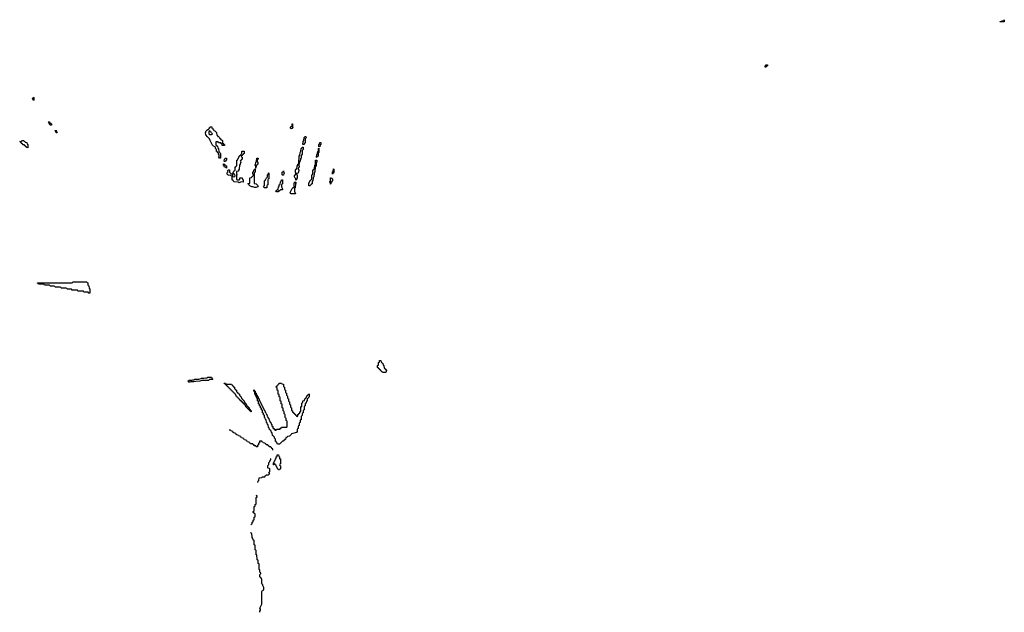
# Model space of a CAD drawing. Header units: inches. Extents: x 2710028 to 2964570, y 496606 to 722708.
# Tile 54 of 228: x 2793106 to 2813134, y 601686 to 613752. Entities that reach past the tile are written whole.
import ezdxf

# ---------------------------------------------------------------- set-up
doc = ezdxf.new("R2010")
doc.units = ezdxf.units.IN
doc.header["$MEASUREMENT"] = 0
for name, color, linetype in [('C7690', 7, 'Continuous'), ('C7691', 7, 'Continuous'), ('C8600', 7, 'Continuous'), ('C8601', 7, 'Continuous'), ('C8611', 7, 'Continuous')]:
    doc.layers.add(name, color=color, linetype=linetype)

msp = doc.modelspace()

# ---------------------------------------------------------------- linework, layer by layer
at = {"layer": 'C7690', "color": 6}
for points in [[(2794510, 608186), (2794502, 608202), (2794490, 608206), (2794410, 608206), (2794402, 608222), (2794390, 608226), (2794290, 608226), (2794282, 608242), (2794270, 608246), (2794170, 608246), (2794162, 608262), (2794150, 608266), (2794070, 608266), (2794062, 608282), (2794050, 608286), (2793950, 608286), (2793942, 608302), (2793930, 608306), (2793830, 608306), (2793822, 608322), (2793810, 608326), (2793730, 608326), (2793722, 608342), (2793710, 608346), (2793610, 608346), (2793602, 608362), (2793590, 608366), (2793490, 608366), (2793482, 608382), (2793466, 608390), (2793470, 608394), (2794170, 608394), (2794182, 608398), (2794190, 608414), (2794470, 608414), (2794478, 608398), (2794490, 608394), (2794493, 608353), (2794498, 608338), (2794512, 608332), (2794518, 608278), (2794532, 608270), (2794534, 608190), (2794530, 608186)], [(2796570, 606369), (2796546, 606370), (2796530, 606386), (2796529, 606390), (2796550, 606411), (2796610, 606412), (2796630, 606422), (2796650, 606422), (2796670, 606431), (2796748, 606432), (2796796, 606444), (2796806, 606450), (2796849, 606451), (2796890, 606462), (2796910, 606454), (2796922, 606458), (2796930, 606471), (2797010, 606472), (2797018, 606438), (2797034, 606430), (2797030, 606426), (2796970, 606426), (2796958, 606422), (2796950, 606408), (2796810, 606406), (2796770, 606389), (2796690, 606388), (2796650, 606378), (2796590, 606378)], [(2797310, 606334), (2797390, 606334), (2797414, 606330), (2797418, 606318), (2797434, 606310), (2797438, 606298), (2797450, 606294), (2797458, 606278), (2797474, 606270), (2797478, 606238), (2797490, 606234), (2797498, 606218), (2797514, 606210), (2797518, 606178), (2797530, 606174), (2797538, 606158), (2797554, 606150), (2797558, 606138), (2797574, 606130), (2797578, 606098), (2797590, 606094), (2797598, 606078), (2797614, 606070), (2797618, 606038), (2797630, 606034), (2797638, 606018), (2797654, 606010), (2797658, 605998), (2797674, 605990), (2797678, 605958), (2797690, 605954), (2797698, 605938), (2797714, 605930), (2797718, 605898), (2797730, 605894), (2797738, 605878), (2797750, 605874), (2797758, 605858), (2797774, 605850), (2797778, 605818), (2797790, 605814), (2797798, 605798), (2797814, 605790), (2797814, 605770), (2797810, 605766), (2797802, 605782), (2797787, 605787), (2797782, 605802), (2797767, 605807), (2797762, 605822), (2797747, 605827), (2797742, 605842), (2797727, 605847), (2797722, 605862), (2797707, 605867), (2797702, 605902), (2797687, 605907), (2797682, 605922), (2797667, 605927), (2797662, 605942), (2797647, 605947), (2797642, 605962), (2797627, 605967), (2797622, 605982), (2797607, 605987), (2797602, 606002), (2797587, 606007), (2797582, 606022), (2797567, 606027), (2797562, 606042), (2797547, 606047), (2797542, 606062), (2797527, 606067), (2797522, 606082), (2797507, 606087), (2797502, 606122), (2797487, 606127), (2797482, 606142), (2797467, 606147), (2797462, 606162), (2797447, 606167), (2797442, 606182), (2797427, 606187), (2797422, 606202), (2797407, 606207), (2797402, 606222), (2797387, 606227), (2797382, 606242), (2797367, 606247), (2797362, 606262), (2797347, 606267), (2797342, 606282), (2797327, 606287), (2797322, 606302), (2797307, 606307), (2797302, 606322), (2797287, 606327), (2797282, 606342), (2797267, 606347), (2797268, 606352), (2797292, 606352), (2797298, 606338)], [(2798750, 605674), (2798762, 605678), (2798767, 605713), (2798782, 605718), (2798787, 605733), (2798802, 605738), (2798806, 605770), (2798822, 605778), (2798826, 605790), (2798827, 605867), (2798830, 605874), (2798842, 605878), (2798846, 605890), (2798847, 605947), (2798850, 605954), (2798862, 605958), (2798866, 605990), (2798870, 605994), (2798902, 605998), (2798907, 606033), (2798922, 606038), (2798927, 606053), (2798942, 606058), (2798947, 606093), (2798962, 606098), (2798967, 606113), (2798982, 606118), (2798990, 606134), (2798994, 606130), (2798994, 606070), (2798978, 606062), (2798973, 606047), (2798958, 606042), (2798954, 606030), (2798954, 605990), (2798938, 605982), (2798933, 605947), (2798918, 605942), (2798914, 605930), (2798914, 605890), (2798898, 605882), (2798894, 605870), (2798894, 605810), (2798878, 605802), (2798874, 605790), (2798874, 605750), (2798858, 605742), (2798854, 605730), (2798854, 605690), (2798838, 605682), (2798834, 605670), (2798832, 605608), (2798818, 605602), (2798813, 605587), (2798812, 605550), (2798798, 605542), (2798793, 605527), (2798792, 605490), (2798778, 605482), (2798773, 605467), (2798772, 605430), (2798758, 605422), (2798753, 605407), (2798750, 605366), (2798734, 605350), (2798638, 605322), (2798630, 605306), (2798618, 605302), (2798614, 605290), (2798598, 605282), (2798594, 605270), (2798554, 605266), (2798550, 605249), (2798532, 605248), (2798518, 605242), (2798510, 605208), (2798494, 605206), (2798492, 605190), (2798474, 605186), (2798472, 605170), (2798452, 605168), (2798390, 605109), (2798347, 605107), (2798346, 605130), (2798327, 605147), (2798322, 605162), (2798307, 605167), (2798306, 605210), (2798286, 605230), (2798286, 605250), (2798266, 605270), (2798262, 605282), (2798248, 605288), (2798242, 605342), (2798226, 605350), (2798222, 605382), (2798210, 605386), (2798202, 605402), (2798190, 605406), (2798182, 605442), (2798168, 605448), (2798162, 605502), (2798146, 605510), (2798142, 605542), (2798128, 605548), (2798122, 605602), (2798106, 605610), (2798102, 605642), (2798086, 605650), (2798086, 605690), (2798082, 605702), (2798066, 605710), (2798062, 605742), (2798046, 605750), (2798046, 605790), (2798042, 605802), (2798026, 605810), (2798022, 605842), (2798006, 605850), (2798002, 605882), (2797986, 605890), (2797982, 605922), (2797966, 605930), (2797966, 605970), (2797962, 605982), (2797946, 605990), (2797946, 606030), (2797942, 606042), (2797927, 606047), (2797922, 606082), (2797906, 606090), (2797902, 606122), (2797886, 606130), (2797886, 606170), (2797882, 606182), (2797866, 606190), (2797866, 606210), (2797873, 606213), (2797878, 606198), (2797894, 606190), (2797898, 606158), (2797914, 606150), (2797918, 606118), (2797934, 606110), (2797938, 606078), (2797954, 606070), (2797958, 606038), (2797974, 606030), (2797978, 605998), (2797994, 605990), (2797998, 605958), (2798014, 605950), (2798018, 605918), (2798034, 605910), (2798038, 605878), (2798054, 605870), (2798058, 605838), (2798072, 605832), (2798078, 605798), (2798090, 605794), (2798098, 605758), (2798112, 605750), (2798118, 605718), (2798131, 605711), (2798138, 605678), (2798150, 605674), (2798158, 605638), (2798172, 605630), (2798178, 605598), (2798190, 605594), (2798198, 605558), (2798212, 605552), (2798218, 605518), (2798234, 605510), (2798238, 605478), (2798254, 605470), (2798258, 605438), (2798273, 605433), (2798278, 605418), (2798293, 605413), (2798298, 605398), (2798310, 605394), (2798322, 605398), (2798330, 605414), (2798390, 605414), (2798402, 605418), (2798407, 605433), (2798422, 605438), (2798430, 605454), (2798530, 605454), (2798542, 605458), (2798546, 605470), (2798546, 605570), (2798542, 605582), (2798526, 605590), (2798526, 605630), (2798522, 605642), (2798506, 605650), (2798506, 605710), (2798502, 605722), (2798486, 605730), (2798486, 605770), (2798482, 605782), (2798466, 605790), (2798466, 605830), (2798462, 605842), (2798446, 605850), (2798446, 605910), (2798442, 605922), (2798426, 605930), (2798426, 605970), (2798422, 605982), (2798406, 605990), (2798406, 606050), (2798402, 606062), (2798386, 606070), (2798386, 606110), (2798382, 606122), (2798366, 606130), (2798366, 606190), (2798362, 606202), (2798346, 606210), (2798346, 606250), (2798342, 606262), (2798326, 606270), (2798327, 606293), (2798342, 606298), (2798347, 606313), (2798362, 606318), (2798367, 606333), (2798382, 606338), (2798386, 606350), (2798430, 606352), (2798438, 606338), (2798470, 606334), (2798474, 606330), (2798474, 606290), (2798478, 606278), (2798494, 606270), (2798494, 606230), (2798498, 606218), (2798514, 606210), (2798514, 606170), (2798518, 606158), (2798534, 606150), (2798534, 606110), (2798538, 606098), (2798554, 606090), (2798554, 606050), (2798558, 606038), (2798574, 606030), (2798574, 605990), (2798578, 605978), (2798594, 605970), (2798594, 605930), (2798598, 605918), (2798614, 605910), (2798614, 605870), (2798618, 605858), (2798634, 605850), (2798634, 605810), (2798638, 605798), (2798654, 605790), (2798658, 605758), (2798673, 605753), (2798678, 605738), (2798693, 605733), (2798698, 605718), (2798713, 605713), (2798718, 605698), (2798733, 605693), (2798738, 605678)], [(2798394, 604814), (2798406, 604814), (2798412, 604808), (2798411, 604710), (2798398, 604702), (2798394, 604690), (2798398, 604678), (2798411, 604670), (2798412, 604610), (2798398, 604602), (2798390, 604588), (2798370, 604586), (2798362, 604602), (2798347, 604607), (2798342, 604642), (2798327, 604647), (2798322, 604682), (2798307, 604687), (2798302, 604702), (2798290, 604706), (2798278, 604702), (2798273, 604687), (2798266, 604690), (2798266, 604730), (2798282, 604738), (2798286, 604770), (2798302, 604778), (2798306, 604810), (2798322, 604818), (2798326, 604850), (2798342, 604858), (2798346, 604890), (2798350, 604894), (2798372, 604890), (2798378, 604858), (2798391, 604850)]]:
    msp.add_lwpolyline(points, close=True, dxfattribs=at)
for points in [[(2798254, 604990), (2798253, 605013), (2798238, 605018), (2798233, 605033), (2798218, 605038), (2798213, 605053), (2798178, 605058), (2798173, 605073), (2798158, 605078), (2798153, 605093), (2798118, 605098), (2798113, 605113), (2798098, 605118), (2798093, 605133), (2798058, 605138), (2798053, 605153), (2798038, 605158), (2798030, 605174), (2797987, 605173), (2797982, 605138), (2797966, 605130), (2797962, 605098), (2797946, 605090), (2797942, 605058), (2797930, 605054), (2797918, 605058), (2797910, 605074), (2797878, 605078), (2797873, 605093), (2797858, 605098), (2797850, 605114), (2797810, 605114), (2797798, 605118), (2797793, 605133), (2797778, 605138), (2797773, 605153), (2797738, 605158), (2797733, 605173), (2797718, 605178), (2797710, 605194), (2797678, 605198), (2797673, 605213), (2797658, 605218), (2797653, 605233), (2797618, 605238), (2797613, 605253), (2797598, 605258), (2797593, 605273), (2797558, 605278), (2797550, 605294), (2797518, 605298), (2797513, 605313), (2797498, 605318), (2797490, 605334), (2797458, 605338), (2797453, 605353), (2797438, 605358), (2797430, 605374), (2797398, 605378), (2797393, 605393), (2797370, 605394)], [(2797950, 604326), (2797954, 604366), (2797966, 604366), (2797972, 604372), (2797978, 604422), (2798032, 604428), (2798038, 604442), (2798050, 604446), (2798090, 604446), (2798098, 604462), (2798114, 604470), (2798118, 604482), (2798133, 604487), (2798170, 604488), (2798178, 604502), (2798194, 604510), (2798178, 604518), (2798174, 604530), (2798178, 604542), (2798194, 604550), (2798194, 604610), (2798190, 604614), (2798158, 604618), (2798154, 604630), (2798154, 604670), (2798158, 604682), (2798174, 604690), (2798174, 604730), (2798178, 604742), (2798193, 604747), (2798198, 604782), (2798214, 604790), (2798214, 604810), (2798210, 604814)], [(2797810, 603468), (2797818, 603482), (2797833, 603487), (2797838, 603522), (2797854, 603530), (2797858, 603562), (2797874, 603570), (2797874, 603610), (2797878, 603622), (2797894, 603630), (2797894, 603690), (2797878, 603698), (2797873, 603713), (2797858, 603718), (2797854, 603730), (2797858, 603742), (2797874, 603750), (2797874, 603830), (2797878, 603842), (2797893, 603847), (2797898, 603882), (2797914, 603890), (2797914, 604010), (2797918, 604022), (2797934, 604030), (2797933, 604073), (2797927, 604073), (2797922, 604058), (2797910, 604054)], [(2797990, 601686), (2797991, 601709), (2798002, 601730), (2798002, 601750), (2797994, 601770), (2798031, 601851), (2798032, 602108), (2798038, 602122), (2798054, 602130), (2798058, 602142), (2798070, 602146), (2798071, 602190), (2798052, 602230), (2798050, 602254), (2798038, 602258), (2798034, 602270), (2798032, 602370), (2798018, 602378), (2798010, 602394), (2797998, 602398), (2797994, 602410), (2797994, 602450), (2797998, 602462), (2798014, 602470), (2798014, 602490), (2797998, 602498), (2797994, 602510), (2797994, 602550), (2797978, 602558), (2797974, 602570), (2797974, 602670), (2797958, 602678), (2797954, 602690), (2797954, 602750), (2797938, 602758), (2797934, 602770), (2797933, 602847), (2797930, 602854), (2797918, 602858), (2797914, 602870), (2797913, 602947), (2797910, 602954), (2797898, 602958), (2797894, 602970), (2797894, 603050), (2797878, 603058), (2797874, 603070), (2797873, 603147), (2797870, 603154), (2797858, 603158), (2797850, 603194), (2797838, 603198), (2797833, 603213), (2797831, 603290), (2797814, 603294), (2797810, 603314)]]:
    msp.add_lwpolyline(points, dxfattribs=at)
at = {"layer": 'C7691', "color": 6}
for points in [[(2793390, 612108), (2793382, 612122), (2793370, 612126), (2793368, 612150), (2793382, 612158), (2793390, 612172), (2793394, 612170), (2793394, 612110)], [(2793750, 611606), (2793727, 611607), (2793722, 611622), (2793710, 611626), (2793702, 611662), (2793690, 611666), (2793688, 611672), (2793710, 611671), (2793714, 611654), (2793734, 611650), (2793738, 611638), (2793750, 611634)], [(2793850, 611446), (2793842, 611482), (2793830, 611486), (2793830, 611494), (2793850, 611494), (2793854, 611490), (2793858, 611458), (2793870, 611454), (2793870, 611446)], [(2797254, 611214), (2797266, 611214), (2797272, 611208), (2797273, 611187), (2797233, 611187), (2797226, 611190), (2797222, 611222), (2797207, 611227), (2797202, 611242), (2797190, 611246), (2797150, 611246), (2797142, 611262), (2797130, 611266), (2797098, 611262), (2797094, 611250), (2797094, 611210), (2797098, 611198), (2797113, 611193), (2797118, 611178), (2797130, 611174), (2797138, 611138), (2797152, 611132), (2797158, 611058), (2797170, 611054), (2797178, 611038), (2797194, 611030), (2797190, 610929), (2797170, 610929), (2797158, 610950), (2797166, 610970), (2797162, 611002), (2797150, 611006), (2797148, 611028), (2797142, 611042), (2797130, 611046), (2797126, 611066), (2797109, 611070), (2797107, 611107), (2797090, 611126), (2797089, 611149), (2797080, 611160), (2797050, 611178), (2797030, 611198), (2796978, 611290), (2796965, 611325), (2796938, 611350), (2796929, 611369), (2796889, 611410), (2796884, 611450), (2796898, 611490), (2796910, 611502), (2796934, 611514), (2796946, 611514), (2796950, 611531), (2796967, 611533), (2796970, 611554), (2796982, 611558), (2796990, 611574), (2797011, 611570), (2797012, 611552), (2797018, 611538), (2797030, 611534), (2797050, 611512), (2797057, 611497), (2797072, 611490), (2797110, 611454), (2797118, 611398), (2797130, 611394), (2797134, 611374), (2797150, 611372), (2797172, 611350), (2797174, 611334), (2797192, 611330), (2797194, 611314), (2797214, 611310), (2797218, 611298), (2797230, 611294), (2797232, 611252), (2797238, 611238), (2797250, 611234)], [(2796970, 611486), (2796958, 611482), (2796954, 611470), (2796954, 611430), (2796970, 611414), (2797010, 611414), (2797022, 611418), (2797026, 611430), (2797007, 611447), (2797002, 611462), (2796987, 611467), (2796982, 611482)], [(2798630, 611529), (2798609, 611550), (2798630, 611574), (2798642, 611578), (2798646, 611590), (2798646, 611630), (2798650, 611634), (2798654, 611630), (2798654, 611570), (2798662, 611550), (2798650, 611538)], [(2793270, 611146), (2793247, 611147), (2793242, 611162), (2793227, 611167), (2793222, 611182), (2793207, 611187), (2793202, 611202), (2793170, 611206), (2793162, 611222), (2793146, 611230), (2793142, 611242), (2793127, 611247), (2793122, 611262), (2793106, 611270), (2793110, 611274), (2793142, 611278), (2793149, 611291), (2793190, 611292), (2793198, 611278), (2793213, 611273), (2793218, 611258), (2793253, 611253), (2793258, 611218), (2793274, 611210), (2793274, 611150)], [(2798890, 611208), (2798868, 611208), (2798869, 611270), (2798887, 611293), (2798890, 611354), (2798910, 611374), (2798928, 611372), (2798930, 611346), (2798913, 611327), (2798911, 611250), (2798893, 611227)], [(2797530, 610494), (2797570, 610494), (2797582, 610498), (2797587, 610533), (2797630, 610534), (2797634, 610530), (2797638, 610498), (2797654, 610490), (2797654, 610446), (2797610, 610449), (2797570, 610429), (2797547, 610447), (2797470, 610449), (2797448, 610470), (2797446, 610486), (2797426, 610490), (2797426, 610566), (2797406, 610570), (2797402, 610582), (2797390, 610586), (2797370, 610579), (2797338, 610590), (2797329, 610609), (2797329, 610631), (2797336, 610644), (2797346, 610650), (2797342, 610662), (2797330, 610666), (2797329, 610671), (2797342, 610678), (2797350, 610694), (2797373, 610693), (2797374, 610650), (2797410, 610614), (2797434, 610614), (2797434, 610570), (2797438, 610558), (2797450, 610554), (2797482, 610558), (2797486, 610570), (2797482, 610602), (2797467, 610607), (2797462, 610622), (2797446, 610626), (2797446, 610650), (2797462, 610658), (2797467, 610673), (2797482, 610678), (2797486, 610690), (2797487, 610753), (2797502, 610758), (2797506, 610770), (2797522, 610778), (2797526, 610790), (2797526, 610890), (2797542, 610898), (2797548, 610932), (2797562, 610938), (2797570, 610974), (2797582, 610978), (2797586, 610990), (2797602, 610998), (2797610, 611014), (2797622, 611018), (2797626, 611030), (2797626, 611070), (2797630, 611074), (2797670, 611074), (2797674, 611070), (2797673, 611027), (2797658, 611022), (2797653, 611007), (2797638, 611002), (2797633, 610987), (2797618, 610982), (2797614, 610970), (2797618, 610958), (2797634, 610950), (2797634, 610910), (2797618, 610902), (2797613, 610887), (2797598, 610882), (2797594, 610870), (2797598, 610858), (2797612, 610850), (2797598, 610842), (2797594, 610810), (2797574, 610790), (2797572, 610708), (2797554, 610690), (2797554, 610670), (2797550, 610666), (2797518, 610662), (2797514, 610650), (2797514, 610610), (2797518, 610598), (2797532, 610590), (2797518, 610582), (2797514, 610570), (2797514, 610510), (2797518, 610498)], [(2798730, 610486), (2798726, 610490), (2798726, 610510), (2798710, 610526), (2798698, 610550), (2798698, 610570), (2798710, 610594), (2798722, 610598), (2798726, 610610), (2798726, 610630), (2798718, 610650), (2798718, 610690), (2798726, 610710), (2798742, 610718), (2798748, 610770), (2798766, 610790), (2798766, 610810), (2798782, 610818), (2798786, 610830), (2798789, 610970), (2798807, 610993), (2798809, 611050), (2798827, 611073), (2798829, 611130), (2798842, 611138), (2798850, 611154), (2798870, 611154), (2798871, 611110), (2798854, 611090), (2798852, 611012), (2798834, 610990), (2798831, 610930), (2798818, 610922), (2798812, 610870), (2798798, 610862), (2798792, 610810), (2798778, 610802), (2798774, 610790), (2798790, 610774), (2798791, 610751), (2798773, 610727), (2798772, 610710), (2798782, 610690), (2798771, 610630), (2798738, 610622), (2798734, 610610), (2798738, 610598), (2798751, 610591), (2798751, 610530), (2798734, 610510), (2798734, 610490)], [(2799150, 610946), (2799146, 610950), (2799148, 611010), (2799162, 611018), (2799167, 611033), (2799168, 611070), (2799182, 611078), (2799186, 611090), (2799186, 611130), (2799190, 611134), (2799194, 611130), (2799192, 611050), (2799178, 611042), (2799174, 611030), (2799174, 610970), (2799158, 610962)], [(2799210, 611166), (2799188, 611168), (2799189, 611210), (2799202, 611218), (2799210, 611254), (2799230, 611254), (2799232, 611210), (2799218, 611202)], [(2797270, 610866), (2797266, 610870), (2797269, 610910), (2797282, 610918), (2797290, 610931), (2797310, 610934), (2797314, 610930), (2797314, 610890), (2797298, 610882), (2797290, 610866)], [(2797906, 610726), (2797906, 610770), (2797902, 610782), (2797886, 610790), (2797902, 610798), (2797908, 610852), (2797922, 610858), (2797926, 610870), (2797928, 610932), (2797950, 610934), (2797954, 610930), (2797954, 610910), (2797938, 610902), (2797934, 610870), (2797938, 610858), (2797952, 610852), (2797952, 610810), (2797938, 610802), (2797930, 610786), (2797918, 610782), (2797910, 610726)], [(2799010, 610369), (2798989, 610370), (2798989, 610431), (2799002, 610438), (2799010, 610474), (2799022, 610478), (2799026, 610490), (2799042, 610498), (2799046, 610510), (2799048, 610590), (2799062, 610598), (2799066, 610610), (2799068, 610690), (2799082, 610698), (2799090, 610714), (2799102, 610718), (2799108, 610792), (2799122, 610798), (2799126, 610810), (2799126, 610890), (2799130, 610894), (2799150, 610894), (2799152, 610850), (2799138, 610842), (2799134, 610830), (2799134, 610770), (2799118, 610762), (2799114, 610750), (2799112, 610652), (2799110, 610646), (2799098, 610642), (2799094, 610630), (2799092, 610550), (2799078, 610542), (2799074, 610530), (2799072, 610470), (2799058, 610462), (2799052, 610410), (2799034, 610406), (2799030, 610386), (2799018, 610382)], [(2797310, 610726), (2797302, 610742), (2797269, 610750), (2797268, 610768), (2797262, 610782), (2797250, 610786), (2797250, 610814), (2797273, 610813), (2797278, 610798), (2797293, 610793), (2797298, 610778), (2797313, 610773), (2797314, 610730)], [(2797890, 610335), (2797850, 610349), (2797826, 610350), (2797786, 610370), (2797766, 610390), (2797762, 610402), (2797746, 610410), (2797750, 610414), (2797782, 610418), (2797786, 610430), (2797787, 610533), (2797822, 610538), (2797826, 610550), (2797842, 610558), (2797847, 610573), (2797862, 610578), (2797866, 610590), (2797862, 610602), (2797846, 610610), (2797846, 610650), (2797862, 610658), (2797866, 610690), (2797882, 610698), (2797890, 610714), (2797894, 610714), (2797894, 610650), (2797878, 610642), (2797874, 610630), (2797873, 610433), (2797878, 610418), (2797914, 610410), (2797954, 610370), (2797942, 610350), (2797930, 610342), (2797910, 610335)], [(2798450, 610586), (2798448, 610590), (2798448, 610650), (2798462, 610658), (2798470, 610674), (2798474, 610670), (2798478, 610638), (2798492, 610630), (2798478, 610622), (2798474, 610590), (2798470, 610586)], [(2799470, 610606), (2799466, 610610), (2799469, 610651), (2799482, 610658), (2799490, 610714), (2799494, 610710), (2799494, 610670), (2799498, 610658), (2799511, 610650), (2799494, 610646), (2799490, 610626), (2799478, 610622)], [(2798130, 610328), (2798086, 610330), (2798068, 610350), (2798087, 610373), (2798088, 610472), (2798102, 610478), (2798110, 610514), (2798122, 610518), (2798127, 610533), (2798142, 610538), (2798146, 610550), (2798146, 610590), (2798162, 610598), (2798166, 610630), (2798170, 610634), (2798174, 610630), (2798172, 610510), (2798158, 610502), (2798154, 610490), (2798152, 610390), (2798138, 610382), (2798134, 610370), (2798134, 610330)], [(2798350, 610245), (2798329, 610249), (2798318, 610270), (2798350, 610292), (2798366, 610294), (2798368, 610352), (2798382, 610358), (2798386, 610390), (2798402, 610398), (2798408, 610450), (2798422, 610458), (2798430, 610494), (2798450, 610494), (2798454, 610490), (2798452, 610410), (2798438, 610402), (2798434, 610390), (2798434, 610350), (2798451, 610310), (2798452, 610288), (2798410, 610286), (2798394, 610270), (2798376, 610264), (2798362, 610250)], [(2798710, 610208), (2798630, 610209), (2798616, 610216), (2798606, 610230), (2798650, 610314), (2798670, 610334), (2798682, 610338), (2798686, 610350), (2798688, 610430), (2798702, 610438), (2798710, 610454), (2798718, 610438), (2798731, 610431), (2798730, 610426), (2798718, 610422), (2798714, 610410), (2798711, 610329), (2798698, 610322), (2798694, 610310), (2798694, 610250), (2798712, 610230), (2798714, 610210)], [(2799430, 610406), (2799426, 610410), (2799422, 610442), (2799408, 610450), (2799422, 610458), (2799426, 610470), (2799429, 610531), (2799450, 610534), (2799458, 610518), (2799471, 610511), (2799472, 610470), (2799458, 610462), (2799453, 610447), (2799438, 610442), (2799434, 610410)]]:
    msp.add_lwpolyline(points, close=True, dxfattribs=at)
at = {"layer": 'C8600', "color": 6}
msp.add_lwpolyline([(2800550, 606566), (2800488, 606568), (2800482, 606582), (2800467, 606587), (2800462, 606602), (2800447, 606607), (2800442, 606622), (2800427, 606627), (2800422, 606642), (2800407, 606647), (2800402, 606662), (2800386, 606670), (2800386, 606710), (2800402, 606718), (2800406, 606730), (2800406, 606770), (2800422, 606778), (2800426, 606810), (2800430, 606814), (2800450, 606814), (2800458, 606778), (2800470, 606774), (2800478, 606758), (2800490, 606754), (2800498, 606718), (2800512, 606710), (2800518, 606658), (2800530, 606654), (2800538, 606638), (2800550, 606634), (2800558, 606618), (2800572, 606610), (2800558, 606602), (2800554, 606570)], close=True, dxfattribs=at)
at = {"layer": 'C8601', "color": 6}
msp.add_lwpolyline([(2808270, 612788), (2808268, 612810), (2808282, 612818), (2808286, 612830), (2808310, 612834), (2808314, 612830), (2808314, 612810), (2808298, 612802), (2808290, 612788)], close=True, dxfattribs=at)
at = {"layer": 'C8611', "color": 6}
msp.add_lwpolyline([(2813050, 613706), (2813046, 613710), (2813050, 613714), (2813082, 613718), (2813086, 613730), (2813122, 613738), (2813130, 613752), (2813134, 613730), (2813134, 613710), (2813130, 613706)], close=True, dxfattribs=at)

doc.saveas('drawing.dxf')
